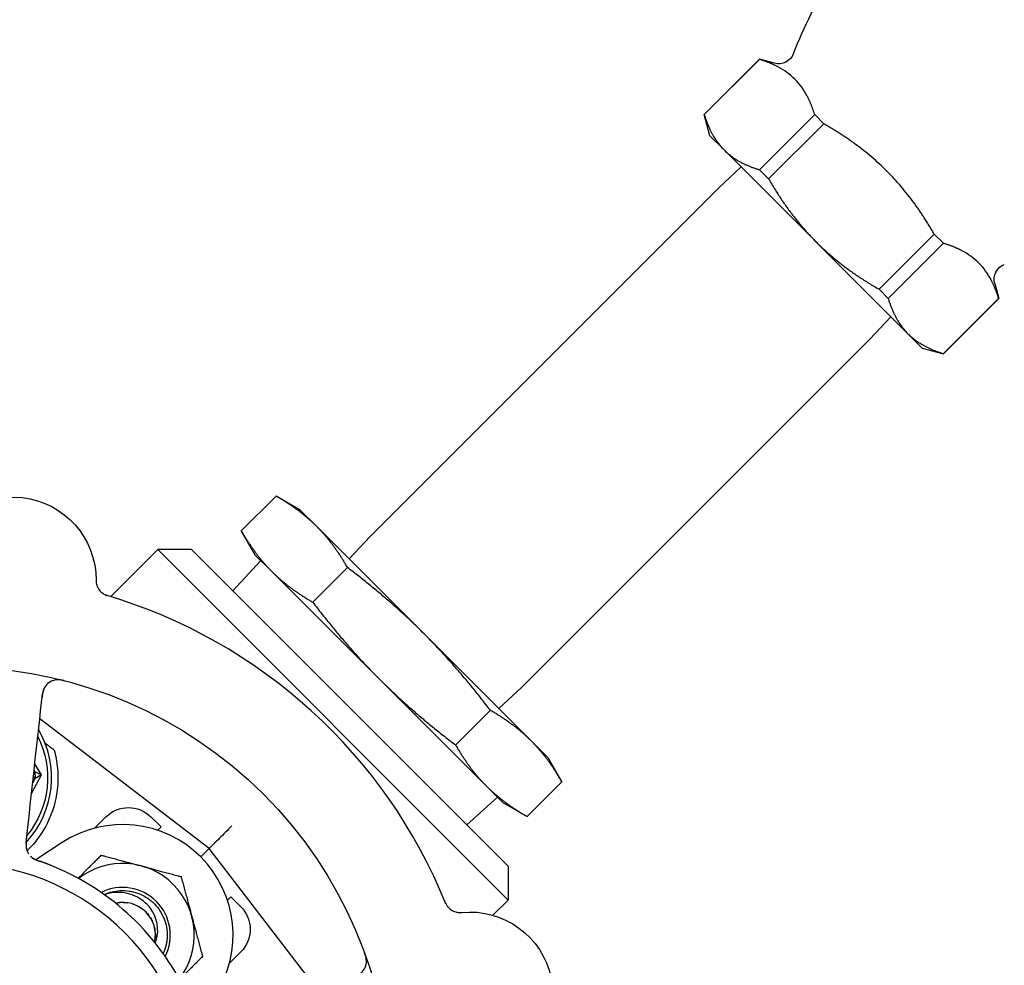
# Model space of a CAD drawing. Header units: inches. Extents: x 1 to 669, y 0 to 417.
# Tile 188 of 256: x 144.08 to 147.95, y 385.49 to 389.21. Entities that reach past the tile are written whole.
import ezdxf

# ---------------------------------------------------------------- set-up
doc = ezdxf.new("R2010")
doc.units = ezdxf.units.IN
doc.header["$LTSCALE"] = 12
doc.header["$MEASUREMENT"] = 0
doc.header["$PDMODE"] = 1
doc.layers.get('0').update_dxf_attribs({"linetype": 'CONTINUOUS'})
doc.layers.get('Defpoints').update_dxf_attribs({"linetype": 'CONTINUOUS'})
doc.layers.add('D', color=2, linetype='CONTINUOUS')
doc.layers.add('Q', color=4, linetype='CONTINUOUS')
doc.styles.get("Standard").update_dxf_attribs({"font": 'SIMPLEX.SHX', "width": 0.875})
doc.dimstyles.new('STANDARD$0', dxfattribs={"dimscale": 32, "dimtxt": 0.09375, "dimasz": 0.0625, "dimexe": 0.03125, "dimexo": 0.03125, "dimgap": 0.03125, "dimtad": 1, "dimtih": 1, "dimtoh": 1, "dimdec": 4, "dimzin": 12, "dimdsep": 46, "dimlunit": 5, "dimtxsty": 'Standard', "dimcen": -0.03125, "dimclrd": 256, "dimclre": 256, "dimclrt": 256, "dimadec": 0, "dimazin": 0, "dimtfac": 0.875, "dimtdec": 4, "dimtofl": 0, "dimtmove": 0, "dimatfit": 3, "dimfxl": 1, "dimtolj": 1, "dimtzin": 12, "dimlwd": 13, "dimlwe": 13, "dimarcsym": 0})

# ---------------------------------------------------------------- blocks, each defined once
blk = doc.blocks.new('*D24')
at = {"layer": 'D', "lineweight": 13, "transparency": 16777216}
for p, q in [((121.7396, 407.0897), (174.1585, 407.0897)), ((173.1585, 405.0897), (173.1585, 371.6877)), ((173.1585, 319.1694), (173.1585, 366.6877)), ((121.1511, 317.1694), (174.1585, 317.1694))]:
    blk.add_line(p, q, dxfattribs=at)
at = {"layer": 'D', "transparency": 16777216}
for points in [[(172.8252, 405.0897), (173.4918, 405.0897), (173.1585, 407.0897)], [(172.8252, 319.1694), (173.4918, 319.1694), (173.1585, 317.1694)]]:
    blk.add_solid(points, dxfattribs=at)
at = {"layer": 'Defpoints', "color": 0, "transparency": 16777216}
for p in [(120.7396, 407.0897), (120.1511, 317.1694), (173.1585, 317.1694)]:
    blk.add_point(p, dxfattribs=at)
at = {"layer": 'D', "transparency": 16777216, "insert": (173.1585, 369.1877), "char_height": 3, "attachment_point": 5}
blk.add_mtext('\\A1;90{}{\\C2;%%p1}', dxfattribs=at)

msp = doc.modelspace()

# ---------------------------------------------------------------- linework, layer by layer
msp.add_arc((120.1511, 361.27725), 30, 192.904892, 67.197332)
at = {"layer": 'Q', "extrusion": (-2.44929e-16, -1, -2.22045e-16)}
for p, q in [((146.77155, 388.83815), (146.98842, 389.05502)), ((146.98888, 389.05457), (146.77201, 388.8377)), ((146.98888, 389.05457), (146.98842, 389.05502)), ((147.04758, 389.03917), (146.98842, 389.05502)), ((146.77155, 388.83815), (146.77201, 388.8377)), ((146.79397, 388.7545), (146.77155, 388.83815)), ((146.98895, 388.62076), (147.20582, 388.83763)), ((147.24171, 388.80173), (147.20582, 388.83763)), ((147.24171, 388.80173), (147.02484, 388.58487)), ((146.84986, 388.69861), (146.79397, 388.7545)), ((147.57246, 387.97601), (146.84986, 388.69861)), ((146.91685, 388.63162), (146.82854, 388.54866)), ((146.98895, 388.62076), (147.02484, 388.58487)), ((145.45959, 387.1797), (146.82854, 388.54866)), ((147.45872, 388.15099), (147.67559, 388.36786)), ((147.71148, 388.33197), (147.67559, 388.36786)), ((147.71148, 388.33197), (147.49461, 388.1151)), ((147.45872, 388.15099), (147.49461, 388.1151)), ((147.91302, 388.17373), (147.92887, 388.11457)), ((147.71155, 387.89816), (147.92842, 388.11503)), ((147.712, 387.8977), (147.92887, 388.11457)), ((147.92887, 388.11457), (147.92842, 388.11503)), ((147.50547, 388.043), (147.42251, 387.95469)), ((146.05356, 386.58573), (147.42251, 387.95469)), ((147.62835, 387.92012), (147.57246, 387.97601)), ((147.62835, 387.92012), (147.712, 387.8977)), ((147.71155, 387.89816), (147.712, 387.8977)), ((144.95297, 387.2018), (145.08945, 387.33828)), ((145.1848, 387.28322), (145.08945, 387.33828)), ((145.24993, 387.21809), (145.1848, 387.28322)), ((146.09195, 386.37608), (145.24993, 387.21809)), ((145.00803, 387.10645), (144.95297, 387.2018)), ((145.37663, 387.0914), (145.45959, 387.1797)), ((144.43971, 386.94295), (144.62456, 387.1278)), ((146.00165, 385.75071), (144.62456, 387.1278)), ((144.75714, 387.1278), (144.62456, 387.1278)), ((144.75714, 387.1278), (145.3794, 386.50555)), ((145.00803, 387.10645), (145.07316, 387.04132)), ((144.91949, 386.96546), (145.02924, 387.08523)), ((145.23364, 386.92113), (145.37012, 387.05761)), ((145.07316, 387.04132), (145.49416, 386.62031)), ((144.13585, 386.63909), (144.13586, 386.6391)), ((145.49416, 386.62031), (145.9803, 386.13418)), ((145.96525, 386.50278), (146.05356, 386.58573)), ((145.3794, 386.50555), (146.00165, 385.88329)), ((145.79499, 386.35979), (145.93146, 386.49627)), ((144.82697, 385.95312), (144.16099, 386.46262)), ((146.15708, 386.31095), (146.09195, 386.37608)), ((144.16799, 386.2431), (144.14156, 386.28543)), ((146.15708, 386.31095), (146.21213, 386.2156)), ((144.13768, 386.25004), (144.14168, 386.25573)), ((144.14168, 386.25573), (144.13881, 386.26033)), ((144.14168, 386.25573), (144.14261, 386.22868)), ((144.14168, 386.25573), (144.16799, 386.2431)), ((144.12886, 386.16959), (144.16799, 386.2431)), ((144.13345, 386.21147), (144.14261, 386.22868)), ((144.14261, 386.22868), (144.13621, 386.23658)), ((144.16799, 386.2431), (144.14261, 386.22868)), ((146.07566, 386.07912), (146.21213, 386.2156)), ((145.83931, 386.04563), (145.95909, 386.15539)), ((145.9803, 386.13418), (146.07566, 386.07912)), ((144.37635, 386.03282), (144.42104, 386.07752)), ((144.63759, 386.03775), (144.59782, 386.07752)), ((144.63759, 386.03775), (144.62448, 386.02463)), ((144.24954, 385.97661), (144.1457, 385.90892)), ((144.79374, 385.91989), (144.82697, 385.95312)), ((145.23735, 385.4167), (144.82697, 385.95312)), ((146.00165, 385.88329), (146.00165, 385.75071)), ((144.89848, 385.75063), (144.9116, 385.76374)), ((144.95137, 385.72397), (144.9116, 385.76374)), ((145.94176, 385.69082), (146.00165, 385.75071)), ((144.95137, 385.54719), (144.90668, 385.50249))]:
    msp.add_line(p, q, dxfattribs=at)
at = {"layer": 'Q', "extrusion": (5.43852e-32, 2.22045e-16, -1)}
for centre, radius, start, end in [((-148.98648, 388.34593), 2.00219, 21.41647, 40.98895), ((-147.06389, 389.10002), 0.063, 201.41647, 285), ((-147.97387, 388.19004), 0.063, 345, 68.58353), ((-144.05743, 387.00896), 0.325, 12.19203, 180.32443), ((-143.8326, 384.95875), 1.7075, 323.4191, 306.5791), ((-143.8326, 386.23154), 0.35937, 153.21395, 219.30245), ((-143.8326, 386.23154), 0.4, 186.81864, 225.89347), ((-144.50943, 385.98913), 0.125, 45, 135), ((-144.86298, 385.63558), 0.125, 135, 225), ((-145.85194, 385.37847), 0.325, 84.19198, 252.32438)]:
    msp.add_arc(centre, radius, start, end, dxfattribs=at)
at = {"layer": 'Q'}
for centre, radius, start, end in [((143.8326, 384.95875), 2.075, 21.99965, 73.48395), ((144.2339, 386.55405), 0.0625, 75.88035, 173.74175), ((143.8326, 386.23154), 0.375, 317.19484, 30.29323), ((144.48668, 385.61282), 0.43425, 326.9007, 123.0993), ((144.16946, 385.96644), 0.0625, 173.7418, 212.62891), ((143.8326, 384.95875), 0.9375, 240.46601, 209.53399), ((143.8326, 384.95875), 1, 26.83299, 68.65061), ((144.48668, 385.61282), 0.2815, 322.18473, 127.81627), ((144.48668, 385.61282), 0.18733, 333.38115, 116.61885), ((144.48668, 385.61282), 0.12866, 347.48137, 102.51863), ((145.38225, 385.51066), 0.0625, 281.74185, 19.60325)]:
    msp.add_arc(centre, radius, start, end, dxfattribs=at)
for points, weights in [([(147.06157, 389.02519), (147.02961, 389.04215), (146.98888, 389.05457)], [1.60522426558, 1.58106872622, 1.53737749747]), ([(147.20582, 388.83763), (147.1934, 388.87836), (147.17644, 388.91032)], [1.53737749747, 1.58106872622, 1.60522426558]), ([(146.77201, 388.8377), (146.79887, 388.7496), (146.84986, 388.69861)], [1.53738751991, 1.63510282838, 1.63510282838]), ([(147.36543, 388.72132), (147.30902, 388.76274), (147.24171, 388.80173)], [1.60522426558, 1.58106872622, 1.53737749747]), ([(146.84986, 388.69861), (146.90085, 388.64761), (146.98895, 388.62076)], [1.63510282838, 1.63510282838, 1.53738751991]), ([(147.02484, 388.58487), (147.10917, 388.4393), (147.21116, 388.33731)], [1.53738539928, 1.63510057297, 1.63510057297]), ([(147.67559, 388.36786), (147.63659, 388.43517), (147.59517, 388.49158)], [1.53737749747, 1.58106872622, 1.60522426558]), ([(147.21116, 388.33731), (147.31315, 388.23532), (147.45872, 388.15099)], [1.63510057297, 1.63510057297, 1.53738539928]), ([(147.78417, 388.30259), (147.75221, 388.31955), (147.71148, 388.33197)], [1.60522426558, 1.58106872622, 1.53737749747]), ([(147.92842, 388.11503), (147.916, 388.15576), (147.89904, 388.18772)], [1.53737749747, 1.58106872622, 1.60522426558]), ([(147.49461, 388.1151), (147.52147, 388.027), (147.57246, 387.97601)], [1.53738751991, 1.63510282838, 1.63510282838]), ([(147.57246, 387.97601), (147.62345, 387.92502), (147.71155, 387.89816)], [1.63510282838, 1.63510282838, 1.53738751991]), ([(145.24993, 387.21809), (145.1848, 387.28322), (145.08945, 387.33828)], [1, 1.0930923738, 1.10906450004]), ([(145.37012, 387.05761), (145.31506, 387.15296), (145.24993, 387.21809)], [1.10906450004, 1.0930923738, 1]), ([(144.95297, 387.2018), (145.00803, 387.10645), (145.07316, 387.04132)], [1.10906450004, 1.0930923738, 1]), ([(145.67094, 386.79709), (145.54068, 386.92735), (145.37012, 387.05761)], [1, 1.0930923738, 1.10906450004]), ([(145.07316, 387.04132), (145.13829, 386.97619), (145.23364, 386.92113)], [1, 1.0930923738, 1.10906450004]), ([(145.23364, 386.92113), (145.3639, 386.75057), (145.49416, 386.62031)], [1.10906450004, 1.0930923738, 1]), ([(145.93146, 386.49627), (145.8012, 386.66683), (145.67094, 386.79709)], [1.10906450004, 1.0930923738, 1]), ([(145.49416, 386.62031), (145.62442, 386.49005), (145.79499, 386.35979)], [1, 1.0930923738, 1.10906450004]), ([(146.09195, 386.37608), (146.02682, 386.44121), (145.93146, 386.49627)], [1, 1.0930923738, 1.10906450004]), ([(144.18207, 386.36754), (144.19987, 386.35374), (144.21762, 386.33998)], [0.999969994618, 0.999969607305, 0.999970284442]), ([(146.21213, 386.2156), (146.15708, 386.31095), (146.09195, 386.37608)], [1.10906450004, 1.0930923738, 1]), ([(145.79499, 386.35979), (145.85004, 386.26444), (145.91517, 386.19931)], [1.10906450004, 1.0930923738, 1]), ([(145.91517, 386.19931), (145.9803, 386.13418), (146.07566, 386.07912)], [1, 1.0930923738, 1.10906450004]), ([(144.31206, 385.83631), (144.35423, 385.87847), (144.40255, 385.9268)], [1.01310023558, 1.02953838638, 1]), ([(144.40255, 385.9268), (144.48668, 385.90425), (144.55953, 385.88473)], [1, 1.0379548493, 1]), ([(144.55953, 385.88473), (144.63239, 385.86521), (144.71652, 385.84267)], [1, 1.0379548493, 1]), ([(144.71652, 385.84267), (144.73906, 385.75854), (144.75858, 385.68568)], [1, 1.0379548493, 1]), ([(144.75858, 385.68568), (144.77811, 385.61282), (144.80065, 385.5287)], [1, 1.0379548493, 1]), ([(144.80065, 385.5287), (144.75233, 385.48037), (144.71016, 385.43821)], [1, 1.02953838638, 1.01310023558])]:
    msp.add_rational_spline(points, weights, degree=2, dxfattribs=at)
for points, knots in [([(147.17644, 388.91032), (147.16992, 388.9226), (147.16269, 388.93431), (147.15473, 388.94529), (147.14666, 388.95641), (147.13785, 388.9668), (147.1282, 388.97648), (147.1281, 388.97658), (147.12801, 388.97667), (147.12791, 388.97677), (147.11815, 388.98652), (147.10767, 388.99541), (147.09646, 389.00353), (147.0855, 389.01147), (147.07376, 389.01871), (147.06157, 389.02519)], [0, 0, 0, 0, 0.20495577, 0.20495577, 0.20495577, 0.41257174, 0.41257174, 0.41257174, 0.41466764, 0.41466764, 0.41466764, 0.62418512, 0.62418512, 0.62418512, 0.82901992, 0.82901992, 0.82901992, 0.82901992]), ([(147.59517, 388.49158), (147.57925, 388.51326), (147.56255, 388.53444), (147.54512, 388.5549), (147.52744, 388.57564), (147.50901, 388.59565), (147.48967, 388.61501), (147.4895, 388.61518), (147.48933, 388.61536), (147.48915, 388.61553), (147.46964, 388.63503), (147.44948, 388.65361), (147.4286, 388.6714), (147.40819, 388.68878), (147.38696, 388.70551), (147.36543, 388.72132)], [0, 0, 0, 0, 0.20495779, 0.20495779, 0.20495779, 0.41282512, 0.41282512, 0.41282512, 0.41467681, 0.41467681, 0.41467681, 0.62419414, 0.62419414, 0.62419414, 0.8290198, 0.8290198, 0.8290198, 0.8290198]), ([(147.89904, 388.18772), (147.89252, 388.2), (147.88529, 388.21171), (147.87733, 388.22269), (147.86926, 388.23381), (147.86045, 388.2442), (147.8508, 388.25388), (147.8507, 388.25398), (147.85061, 388.25407), (147.85051, 388.25417), (147.84075, 388.26392), (147.83027, 388.27281), (147.81906, 388.28093), (147.8081, 388.28887), (147.79636, 388.29611), (147.78417, 388.30259)], [0, 0, 0, 0, 0.20495577, 0.20495577, 0.20495577, 0.41257174, 0.41257174, 0.41257174, 0.41466764, 0.41466764, 0.41466764, 0.62418512, 0.62418512, 0.62418512, 0.82901992, 0.82901992, 0.82901992, 0.82901992]), ([(144.38233, 387.00712), (144.38229, 387.00051), (144.38333, 386.99382), (144.3874, 386.9812), (144.39049, 386.97512), (144.39833, 386.96452), (144.40311, 386.95983), (144.41104, 386.95413), (144.41385, 386.95242), (144.41755, 386.95054), (144.41843, 386.95012), (144.42, 386.94941), (144.4207, 386.94911), (144.422, 386.94858), (144.42259, 386.94835), (144.42341, 386.94805), (144.4237, 386.94794), (144.42429, 386.94773), (144.42451, 386.94766), (144.42502, 386.94749), (144.42512, 386.94746), (144.42517, 386.94744), (144.42517, 386.94744), (144.42517, 386.94744)], [0, 0, 0, 0, 0.019819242, 0.019819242, 0.039774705, 0.039774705, 0.059373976, 0.059373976, 0.069138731, 0.069138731, 0.072195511, 0.072195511, 0.074791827, 0.074791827, 0.07776264, 0.07776264, 0.080319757, 0.080319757, 0.084279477, 0.084279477, 0.092285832, 0.092285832, 0.094098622, 0.094098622, 0.094098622, 0.094098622]), ([(144.25583, 386.6129), (144.25341, 386.61348), (144.25094, 386.61402), (144.24654, 386.61487), (144.24458, 386.6152), (144.24042, 386.61579), (144.23823, 386.61601), (144.23483, 386.61621), (144.23342, 386.61625), (144.23005, 386.61622), (144.22802, 386.61611), (144.22509, 386.61585), (144.22387, 386.6157), (144.22275, 386.61553), (144.22262, 386.61551), (144.2225, 386.61549)], [0, 0, 0, 0, 0.007528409, 0.007528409, 0.013479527, 0.013479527, 0.020868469, 0.020868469, 0.0269311, 0.0269311, 0.035071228, 0.035071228, 0.0409612, 0.0409612, 0.041758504, 0.041758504, 0.041758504, 0.041758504]), ([(144.18069, 386.58673), (144.18008, 386.58566), (144.17937, 386.58433), (144.17758, 386.58058), (144.17646, 386.57792), (144.17457, 386.57235), (144.17373, 386.5693), (144.17248, 386.56347), (144.17199, 386.56064), (144.17111, 386.55452), (144.17072, 386.5512), (144.17034, 386.54783)], [0.038338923, 0.038338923, 0.038338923, 0.038338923, 0.047018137, 0.047018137, 0.060522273, 0.060522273, 0.07277403, 0.07277403, 0.082601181, 0.082601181, 0.092954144, 0.092954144, 0.092954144, 0.092954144]), ([(144.21762, 386.33998), (144.22378, 386.31799), (144.22862, 386.29339), (144.23347, 386.24018), (144.233, 386.21138), (144.22977, 386.18405)], [0.49640247, 0.49640247, 0.49640247, 0.49640247, 0.68798762, 0.68798762, 0.89549896, 0.89549896, 0.89549896, 0.89549896]), ([(144.10881, 385.98675), (144.10896, 385.9881), (144.10912, 385.98956), (144.10929, 385.99109), (144.10934, 385.99159), (144.10939, 385.99209), (144.10945, 385.9926), (144.10954, 385.99345), (144.10964, 385.99431), (144.10973, 385.99519), (144.10987, 385.99644), (144.11001, 385.99771), (144.11015, 385.999), (144.11029, 386.00024), (144.11043, 386.00149), (144.11057, 386.00278), (144.11067, 386.00375), (144.11078, 386.00474), (144.11089, 386.00573), (144.11097, 386.00646), (144.11105, 386.0072), (144.11113, 386.00793), (144.1113, 386.00948), (144.11147, 386.01103), (144.11164, 386.01252), (144.11177, 386.01375), (144.1119, 386.01495), (144.11203, 386.01612), (144.11212, 386.01697), (144.11222, 386.01782), (144.11231, 386.01865), (144.11239, 386.01943), (144.11248, 386.02019), (144.11256, 386.02093), (144.11263, 386.02157), (144.1127, 386.0222), (144.11276, 386.02281), (144.11282, 386.02333), (144.11288, 386.02384), (144.11293, 386.02433), (144.11295, 386.02447), (144.11296, 386.02461), (144.11298, 386.02475)], [0.5, 0.5, 0.5, 0.5, 0.5629598, 0.5629598, 0.5629598, 0.58332437, 0.58332437, 0.58332437, 0.61758982, 0.61758982, 0.61758982, 0.66684759, 0.66684759, 0.66684759, 0.7142183, 0.7142183, 0.7142183, 0.75001479, 0.75001479, 0.75001479, 0.77640081, 0.77640081, 0.77640081, 0.83230061, 0.83230061, 0.83230061, 0.87842643, 0.87842643, 0.87842643, 0.91203748, 0.91203748, 0.91203748, 0.94324983, 0.94324983, 0.94324983, 0.97040772, 0.97040772, 0.97040772, 0.99330366, 0.99330366, 0.99330366, 1, 1, 1, 1]), ([(144.91614, 386.04229), (144.91603, 386.04218), (144.91592, 386.04206), (144.90727, 386.03342), (144.89877, 386.02492), (144.88246, 386.00861), (144.87464, 386.00079), (144.85967, 385.98582), (144.85095, 385.9771), (144.83817, 385.96432), (144.83404, 385.96019), (144.82845, 385.95459), (144.82697, 385.95312), (144.82697, 385.95312)], [-0.00119889, -0.00119889, -0.00119889, -0.00119889, 0, 0, 0.09192532, 0.09192532, 0.18364304, 0.18364304, 0.28353109, 0.28353109, 0.35469087, 0.35469087, 0.42587302, 0.42587302, 0.42587302, 0.42587302]), ([(144.10822, 385.98136), (144.10818, 385.98099), (144.10814, 385.98062), (144.10804, 385.97974), (144.10799, 385.97923), (144.10791, 385.97855), (144.1079, 385.97838), (144.1077, 385.97647), (144.10752, 385.97468), (144.10717, 385.96976), (144.10708, 385.96652), (144.10735, 385.96062), (144.10766, 385.95781), (144.10821, 385.95444), (144.10835, 385.95367), (144.10874, 385.95175), (144.109, 385.95064), (144.10931, 385.94947), (144.10938, 385.9492), (144.10945, 385.94897)], [0, 0, 0, 0, 0.001224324, 0.001224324, 0.002880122, 0.002880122, 0.003431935, 0.003431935, 0.008971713, 0.008971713, 0.018433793, 0.018433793, 0.026907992, 0.026907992, 0.029409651, 0.029409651, 0.033222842, 0.033222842, 0.034481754, 0.034481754, 0.034481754, 0.034481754]), ([(144.10733, 385.97325), (144.10733, 385.97325), (144.10733, 385.97325), (144.10733, 385.97327), (144.10733, 385.97328), (144.10734, 385.97331), (144.10734, 385.97337), (144.10735, 385.97348), (144.10738, 385.97368), (144.10741, 385.97402), (144.10743, 385.9742), (144.10746, 385.97442), (144.10749, 385.9747), (144.10751, 385.97493), (144.10754, 385.97519), (144.10758, 385.97551), (144.10759, 385.97559), (144.10759, 385.97567), (144.1076, 385.97576), (144.10765, 385.97622), (144.10771, 385.97676), (144.10778, 385.97739), (144.10781, 385.97764), (144.10784, 385.9779), (144.10787, 385.97818), (144.10794, 385.97882), (144.10802, 385.97953), (144.1081, 385.98029), (144.10816, 385.98082), (144.10822, 385.98138), (144.10828, 385.98196), (144.10831, 385.9822), (144.10834, 385.98244), (144.10836, 385.98268), (144.10847, 385.98364), (144.10858, 385.98466), (144.1087, 385.98578), (144.10874, 385.98609), (144.10877, 385.98642), (144.10881, 385.98675)], [0, 0, 0, 0, 0.03976083, 0.03976083, 0.03976083, 0.08445822, 0.08445822, 0.08445822, 0.16671464, 0.16671464, 0.16671464, 0.21176888, 0.21176888, 0.21176888, 0.24999978, 0.24999978, 0.24999978, 0.2600529, 0.2600529, 0.2600529, 0.31232228, 0.31232228, 0.31232228, 0.33334305, 0.33334305, 0.33334305, 0.38233361, 0.38233361, 0.38233361, 0.41666196, 0.41666196, 0.41666196, 0.43046623, 0.43046623, 0.43046623, 0.48457805, 0.48457805, 0.48457805, 0.5, 0.5, 0.5, 0.5]), ([(144.12467, 385.9228), (144.12467, 385.9228), (144.12494, 385.92253), (144.12616, 385.92138), (144.12744, 385.92023), (144.13046, 385.9179), (144.13263, 385.91637), (144.13687, 385.91384), (144.13837, 385.913), (144.14208, 385.91107), (144.14449, 385.90993), (144.14899, 385.90798), (144.15092, 385.90718), (144.15288, 385.90641)], [0.033078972, 0.033078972, 0.033078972, 0.033078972, 0.04095792, 0.04095792, 0.057348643, 0.057348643, 0.073551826, 0.073551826, 0.081336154, 0.081336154, 0.090763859, 0.090763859, 0.097155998, 0.097155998, 0.097155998, 0.097155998]), ([(144.13014, 385.91784), (144.13014, 385.91784), (144.13019, 385.9178), (144.13043, 385.91761), (144.1307, 385.91741), (144.13177, 385.91661), (144.13298, 385.91576), (144.1365, 385.91348), (144.13946, 385.91178), (144.14443, 385.90945), (144.1463, 385.90865), (144.15015, 385.90712), (144.15216, 385.90639), (144.15609, 385.90499), (144.15803, 385.90432), (144.16007, 385.90361), (144.16019, 385.90357), (144.16035, 385.90352), (144.16038, 385.90351), (144.16047, 385.90347), (144.16052, 385.90346), (144.16062, 385.90342), (144.16066, 385.90341), (144.1608, 385.90336), (144.16089, 385.90333), (144.16141, 385.90315), (144.16186, 385.90299), (144.16231, 385.90283)], [0.016945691, 0.016945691, 0.016945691, 0.016945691, 0.018835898, 0.018835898, 0.021985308, 0.021985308, 0.02825923, 0.02825923, 0.040932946, 0.040932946, 0.047284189, 0.047284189, 0.053584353, 0.053584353, 0.059843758, 0.059843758, 0.060240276, 0.060240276, 0.060339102, 0.060339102, 0.060536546, 0.060536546, 0.060731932, 0.060731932, 0.061122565, 0.061122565, 0.063076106, 0.063076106, 0.063076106, 0.063076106]), ([(144.19666, 385.89013), (144.19554, 385.89057), (144.19441, 385.891), (144.19325, 385.89145), (144.1922, 385.89186), (144.19113, 385.89227), (144.19002, 385.89269), (144.18963, 385.89284), (144.18924, 385.89299), (144.18885, 385.89314), (144.18807, 385.89344), (144.18727, 385.89374), (144.18648, 385.89404), (144.18555, 385.89439), (144.18461, 385.89475), (144.18368, 385.8951), (144.18341, 385.8952), (144.18314, 385.8953), (144.18288, 385.8954), (144.18168, 385.89585), (144.18048, 385.89629), (144.17928, 385.89674), (144.17888, 385.89688), (144.17847, 385.89703), (144.17807, 385.89718), (144.17727, 385.89747), (144.17647, 385.89777), (144.17566, 385.89806), (144.17453, 385.89848), (144.17341, 385.89889), (144.17229, 385.89929), (144.17104, 385.89974), (144.16981, 385.90018), (144.16861, 385.90061), (144.16808, 385.9008), (144.16756, 385.90098), (144.16705, 385.90116), (144.16647, 385.90137), (144.1659, 385.90157), (144.16534, 385.90177), (144.16429, 385.90214), (144.16328, 385.90249), (144.16231, 385.90283)], [0, 0, 0, 0, 0.05254955, 0.05254955, 0.05254955, 0.09999938, 0.09999938, 0.09999938, 0.11678114, 0.11678114, 0.11678114, 0.14999798, 0.14999798, 0.14999798, 0.18889795, 0.18889795, 0.18889795, 0.19999966, 0.19999966, 0.19999966, 0.25000207, 0.25000207, 0.25000207, 0.26667346, 0.26667346, 0.26667346, 0.30000508, 0.30000508, 0.30000508, 0.3469742, 0.3469742, 0.3469742, 0.39999529, 0.39999529, 0.39999529, 0.42345671, 0.42345671, 0.42345671, 0.44999293, 0.44999293, 0.44999293, 0.5, 0.5, 0.5, 0.5]), ([(144.4143, 385.77216), (144.41836, 385.774), (144.42249, 385.77569), (144.42669, 385.77722), (144.43176, 385.77907), (144.43692, 385.78069), (144.44214, 385.78206), (144.45351, 385.78506), (144.4652, 385.7869), (144.47695, 385.78755), (144.4887, 385.78821), (144.50052, 385.78767), (144.51216, 385.78596), (144.51771, 385.78514), (144.52322, 385.78406), (144.52867, 385.78271), (144.54014, 385.77988), (144.55133, 385.77587), (144.562, 385.77078), (144.57267, 385.76569), (144.58283, 385.75952), (144.59226, 385.75238), (144.59665, 385.74907), (144.60087, 385.74554), (144.60493, 385.74183), (144.61361, 385.73386), (144.6215, 385.72501), (144.62841, 385.71546), (144.63533, 385.70591), (144.64128, 385.69566), (144.64614, 385.68491), (144.64843, 385.67984), (144.65048, 385.67466), (144.65228, 385.6694), (144.65609, 385.65823), (144.65878, 385.64667), (144.66027, 385.63495), (144.66176, 385.62324), (144.66207, 385.61137), (144.66117, 385.59959), (144.66076, 385.59408), (144.66008, 385.58859), (144.65914, 385.58315), (144.65714, 385.57152), (144.65396, 385.5601), (144.64966, 385.54911), (144.64852, 385.54619), (144.6473, 385.5433), (144.64601, 385.54045)], [0.3589841, 0.3589841, 0.3589841, 0.3589841, 0.4354794, 0.4354794, 0.4354794, 0.5280804, 0.5280804, 0.5280804, 0.7298045, 0.7298045, 0.7298045, 0.9315501, 0.9315501, 0.9315501, 1.027712, 1.027712, 1.027712, 1.2303737, 1.2303737, 1.2303737, 1.4330697, 1.4330697, 1.4330697, 1.5273435, 1.5273435, 1.5273435, 1.7294529, 1.7294529, 1.7294529, 1.9316012, 1.9316012, 1.9316012, 2.026975, 2.026975, 2.026975, 2.2294146, 2.2294146, 2.2294146, 2.4318803, 2.4318803, 2.4318803, 2.5266065, 2.5266065, 2.5266065, 2.728868, 2.728868, 2.728868, 2.7825711, 2.7825711, 2.7825711, 2.7825711]), ([(144.6152, 385.58127), (144.61663, 385.58473), (144.6179, 385.58823), (144.619, 385.59178), (144.63231, 385.63463), (144.62172, 385.68408), (144.59432, 385.72002), (144.59264, 385.72222), (144.5909, 385.72437), (144.58909, 385.72647), (144.57258, 385.74568), (144.55098, 385.7604), (144.52725, 385.76958), (144.52634, 385.76993), (144.52543, 385.77027), (144.52452, 385.7706), (144.49899, 385.77995), (144.47129, 385.78286), (144.44433, 385.77912), (144.44361, 385.77902), (144.4429, 385.77892), (144.44218, 385.77881)], [0.00610217, 0.00610217, 0.00610217, 0.00610217, 0.03467361, 0.03467361, 0.03467361, 0.37960337, 0.37960337, 0.37960337, 0.40072744, 0.40072744, 0.40072744, 0.59375836, 0.59375836, 0.59375836, 0.60113669, 0.60113669, 0.60113669, 0.80760264, 0.80760264, 0.80760264, 0.81309505, 0.81309505, 0.81309505, 0.81309505]), ([(145.75556, 385.73865), (145.75556, 385.73865), (145.75557, 385.73863), (145.75566, 385.73843), (145.75572, 385.73824), (145.75643, 385.73677), (145.7566, 385.73642), (145.75708, 385.73545), (145.75743, 385.73478), (145.75865, 385.73255), (145.75968, 385.73082), (145.76184, 385.72761), (145.763, 385.72604), (145.76706, 385.72106), (145.77029, 385.71784), (145.77884, 385.71099), (145.78458, 385.70769), (145.79673, 385.70311), (145.80329, 385.70176), (145.8129, 385.70131), (145.816, 385.70139), (145.81906, 385.7017)], [0.05403945, 0.05403945, 0.05403945, 0.05403945, 0.05861199, 0.05861199, 0.069159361, 0.069159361, 0.071594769, 0.071594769, 0.074566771, 0.074566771, 0.080559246, 0.080559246, 0.08641117, 0.08641117, 0.099917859, 0.099917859, 0.119298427, 0.119298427, 0.138901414, 0.138901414, 0.14814787, 0.14814787, 0.14814787, 0.14814787]), ([(145.44453, 385.50557), (145.44457, 385.50613), (145.44459, 385.50668), (145.44464, 385.50872), (145.44463, 385.51044), (145.44433, 385.51447), (145.4441, 385.51659), (145.44336, 385.52136), (145.4428, 385.52416), (145.44158, 385.52898), (145.44102, 385.53098), (145.43981, 385.53492), (145.43917, 385.53688), (145.43851, 385.5388)], [0.036747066, 0.036747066, 0.036747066, 0.036747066, 0.041013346, 0.041013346, 0.05090915, 0.05090915, 0.059057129, 0.059057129, 0.068167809, 0.068167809, 0.074371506, 0.074371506, 0.080532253, 0.080532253, 0.080532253, 0.080532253])]:
    msp.add_open_spline(points, degree=3, knots=knots, dxfattribs=at)
for points in [[(144.38233, 387.00712), (144.38233, 387.00712), (144.38233, 387.00712), (144.38233, 387.00712)], [(144.25583, 386.6129), (144.25806, 386.61238), (144.26028, 386.61182), (144.2625, 386.61125)], [(144.11298, 386.02475), (144.13258, 386.2035), (144.15217, 386.38219), (144.17177, 386.56087)], [(144.17034, 386.54783), (144.17027, 386.54717), (144.17019, 386.54651), (144.17012, 386.54585)], [(144.15288, 385.90641), (144.15693, 385.90482), (144.1611, 385.90327), (144.16532, 385.90178)], [(144.44217, 385.77883), (144.43567, 385.77783), (144.42633, 385.77563), (144.41547, 385.77132)], [(144.4589, 385.73845), (144.46505, 385.7398), (144.47129, 385.74071), (144.47757, 385.74116)], [(144.48858, 385.74147), (144.49484, 385.74137), (144.5011, 385.74082), (144.50729, 385.73982)], [(144.52478, 385.73571), (144.53077, 385.73385), (144.53662, 385.73155), (144.54227, 385.72885)], [(144.54791, 385.72598), (144.55344, 385.72298), (144.55875, 385.71958), (144.56379, 385.71581)], [(144.57734, 385.70411), (144.5818, 385.69967), (144.58594, 385.69491), (144.58971, 385.68988)], [(144.59592, 385.68078), (144.59923, 385.67546), (144.60215, 385.66989), (144.60465, 385.66415)], [(145.81906, 385.7017), (145.81906, 385.7017), (145.81906, 385.7017), (145.81906, 385.7017)], [(144.61065, 385.64721), (144.61232, 385.64117), (144.61356, 385.63501), (144.61434, 385.62879)], [(144.61497, 385.62249), (144.61544, 385.61622), (144.61545, 385.60991), (144.61501, 385.60364)], [(144.61249, 385.58591), (144.61242, 385.58559), (144.61235, 385.58526), (144.61227, 385.58494)], [(145.43851, 385.5388), (145.43785, 385.54072), (145.43717, 385.54264), (145.43646, 385.54457)]]:
    msp.add_open_spline(points, degree=3, dxfattribs=at)

# ---------------------------------------------------------------- dimensions: what is measured, and where the dimension line sits
at = {"layer": 'D'}
dim = msp.add_linear_dim(base=(173.15851, 317.16945), p1=(120.7396, 407.08975), p2=(120.1511, 317.16945), angle=90, text='<>{}{\\C2;%%p1}', dimstyle='STANDARD$0', override={"dimdec": 1, "dimtp": 1, "dimtm": 1, "dimarcsym": 1}, dxfattribs=at)
dim.commit()
dim.dimension.update_dxf_attribs({"geometry": '*D24', "text_midpoint": (173.15851, 369.18774), "dimtype": 160})

doc.saveas('drawing.dxf')
